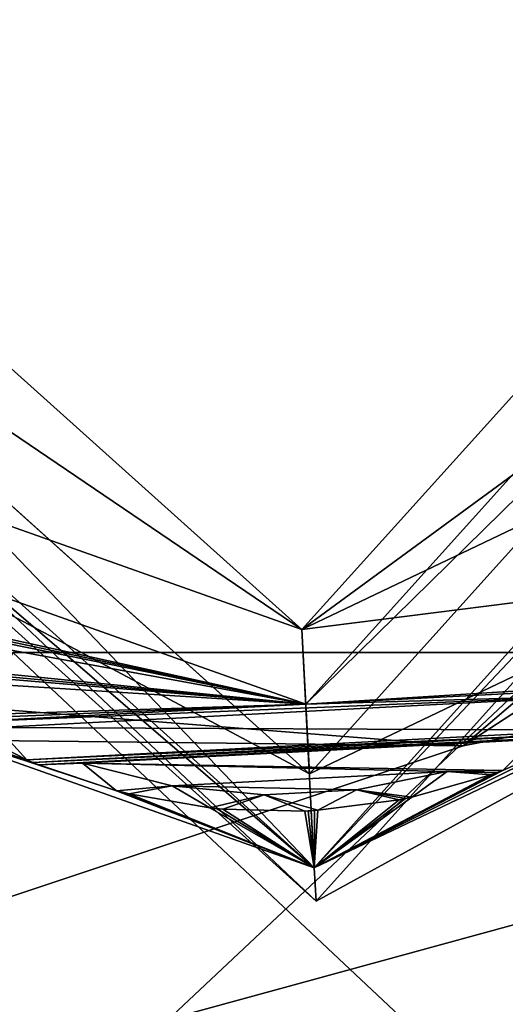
# Model space of a CAD drawing. Header units: inches. Extents: x -11.1 to 11.1, y -1.6 to 7.8.
# Tile 250 of 256: x -8.748 to -8.581, y 6.593 to 6.932. Entities that reach past the tile are written whole.
import ezdxf

# ---------------------------------------------------------------- set-up
doc = ezdxf.new("R2010")
doc.units = ezdxf.units.IN
doc.header["$LTSCALE"] = 81.481481
doc.header["$MEASUREMENT"] = 0

msp = doc.modelspace()

# ---------------------------------------------------------------- linework, layer by layer
at = {"layer": '19335', "linetype": 'Continuous'}
for points in [[(-8.7503, 6.71441, 8.57625), (-8.5623, 6.71441, 8.57625), (-8.8933, 6.40333, 8.57625), (-8.7503, 6.71441, 8.57625)], [(-8.8933, 6.40333, 8.57625), (-8.5623, 6.71441, 8.57625), (-8.4193, 6.40333, 8.57625), (-8.8933, 6.40333, 8.57625)]]:
    msp.add_3dface(points, dxfattribs=at)
at = {"layer": '19337', "linetype": 'Continuous'}
for points in [[(-8.8933, 6.40333, 8.76425), (-8.4193, 6.40333, 8.76425), (-8.7503, 6.71441, 8.76425), (-8.8933, 6.40333, 8.76425)], [(-8.7503, 6.71441, 8.76425), (-8.4193, 6.40333, 8.76425), (-8.5623, 6.71441, 8.76425), (-8.7503, 6.71441, 8.76425)]]:
    msp.add_3dface(points, dxfattribs=at)
at = {"layer": '19344', "linetype": 'Continuous'}
for points in [[(-8.5623, 6.71441, 8.57625), (-8.7503, 6.71441, 8.57625), (-8.5623, 6.71441, 8.76425), (-8.5623, 6.71441, 8.57625)], [(-8.7503, 6.71441, 8.57625), (-8.7503, 6.71441, 8.76425), (-8.5623, 6.71441, 8.76425), (-8.7503, 6.71441, 8.57625)]]:
    msp.add_3dface(points, dxfattribs=at)
at = {"layer": '19400', "linetype": 'Continuous'}
for points in [[(-10.03306, 6.07514, 8.76425), (-9.70807, 6.31128, 8.76425), (-7.7431, 6.8491, 8.76425), (-10.03306, 6.07514, 8.76425)], [(-8.14349, 5.6877, 8.76425), (-10.03306, 6.07514, 8.76425), (-7.7431, 6.8491, 8.76425), (-8.14349, 5.6877, 8.76425)], [(-7.7431, 6.8491, 8.76425), (-9.70807, 6.31128, 8.76425), (-8.59518, 6.68218, 8.76425), (-7.7431, 6.8491, 8.76425)], [(-8.47516, 6.7847, 8.76425), (-7.7431, 6.8491, 8.76425), (-8.59518, 6.68218, 8.76425), (-8.47516, 6.7847, 8.76425)], [(-9.70807, 6.31128, 8.76425), (-9.58392, 6.69333, 8.76425), (-8.59518, 6.68218, 8.76425), (-9.70807, 6.31128, 8.76425)], [(-8.59518, 6.68218, 8.76425), (-9.58392, 6.69333, 8.76425), (-8.75255, 6.69457, 8.76425), (-8.59518, 6.68218, 8.76425)]]:
    msp.add_3dface(points, dxfattribs=at)
at = {"layer": '19403', "linetype": 'Continuous'}
for points in [[(-7.7431, 6.8491, 8.95225), (-7.82241, 7.18523, 8.95225), (-8.59518, 6.68218, 8.95225), (-7.7431, 6.8491, 8.95225)], [(-7.82241, 7.18523, 8.95225), (-8.47516, 6.7847, 8.95225), (-8.59518, 6.68218, 8.95225), (-7.82241, 7.18523, 8.95225)], [(-9.58392, 6.93433, 8.95225), (-9.58392, 6.69333, 8.95225), (-8.72265, 7.07449, 8.95225), (-9.58392, 6.93433, 8.95225)], [(-9.58392, 6.69333, 8.95225), (-8.84268, 6.97196, 8.95225), (-8.72265, 7.07449, 8.95225), (-9.58392, 6.69333, 8.95225)], [(-9.70807, 6.31128, 8.95225), (-10.03306, 6.07514, 8.95225), (-7.7431, 6.8491, 8.95225), (-9.70807, 6.31128, 8.95225)], [(-7.7431, 6.8491, 8.95225), (-10.03306, 6.07514, 8.95225), (-8.14349, 5.6877, 8.95225), (-7.7431, 6.8491, 8.95225)], [(-9.70807, 6.31128, 8.95225), (-7.7431, 6.8491, 8.95225), (-8.59518, 6.68218, 8.95225), (-9.70807, 6.31128, 8.95225)], [(-9.70807, 6.31128, 8.95225), (-8.59518, 6.68218, 8.95225), (-8.75255, 6.69457, 8.95225), (-9.70807, 6.31128, 8.95225)]]:
    msp.add_3dface(points, dxfattribs=at)
at = {"layer": '19421', "linetype": 'Continuous'}
for points in [[(-8.47516, 6.7847, 8.76425), (-8.59518, 6.68218, 8.76425), (-8.47516, 6.7847, 8.95225), (-8.47516, 6.7847, 8.76425)], [(-8.47516, 6.7847, 8.95225), (-8.59518, 6.68218, 8.76425), (-8.59518, 6.68218, 8.95225), (-8.47516, 6.7847, 8.95225)], [(-8.59518, 6.68218, 8.76425), (-8.75255, 6.69457, 8.76425), (-8.59518, 6.68218, 8.95225), (-8.59518, 6.68218, 8.76425)], [(-8.59518, 6.68218, 8.95225), (-8.75255, 6.69457, 8.76425), (-8.75255, 6.69457, 8.95225), (-8.59518, 6.68218, 8.95225)]]:
    msp.add_3dface(points, dxfattribs=at)
at = {"layer": '69757', "color": 9, "linetype": 'Continuous', "true_color": 0xc6c1bc}
for points in [[(-8.672, 7.12799, 9.17075), (-8.90857, 6.86525, 9.17075), (-8.6714, 7.1165, 9.18225), (-8.672, 7.12799, 9.17075)], [(-8.6714, 7.1165, 9.18225), (-8.90857, 6.86525, 9.17075), (-8.89709, 6.86586, 9.18225), (-8.6714, 7.1165, 9.18225)], [(-8.90857, 6.86525, 9.17075), (-8.64584, 6.62867, 9.17075), (-8.89709, 6.86586, 9.18225), (-8.90857, 6.86525, 9.17075)], [(-8.89709, 6.86586, 9.18225), (-8.64584, 6.62867, 9.17075), (-8.64644, 6.64016, 9.18225), (-8.89709, 6.86586, 9.18225)]]:
    msp.add_3dface(points, dxfattribs=at)
at = {"layer": '69763', "color": 9, "linetype": 'Continuous', "true_color": 0xc6c1bc}
for points in [[(-8.64522, 6.66001, 8.91625), (-8.63191, 6.66704, 8.91625), (-8.63191, 6.66704, 8.95225), (-8.64522, 6.66001, 8.91625)], [(-8.64522, 6.66001, 8.91625), (-8.63191, 6.66704, 8.95225), (-8.64522, 6.66001, 8.95225), (-8.64522, 6.66001, 8.91625)]]:
    msp.add_3dface(points, dxfattribs=at)
at = {"layer": '69773', "color": 9, "linetype": 'Continuous', "true_color": 0xc6c1bc}
for points in [[(-8.66969, 7.08405, 8.85025), (-8.81213, 7.01603, 8.83225), (-8.86463, 6.86755, 8.85025), (-8.66969, 7.08405, 8.85025)], [(-8.86463, 6.86748, 8.83225), (-8.64814, 6.67261, 8.83225), (-8.86463, 6.86755, 8.85025), (-8.86463, 6.86748, 8.83225)], [(-8.86463, 6.86755, 8.85025), (-8.64814, 6.67261, 8.83225), (-8.64814, 6.67261, 8.85025), (-8.86463, 6.86755, 8.85025)]]:
    msp.add_3dface(points, dxfattribs=at)
at = {"layer": '69774', "color": 9, "linetype": 'Continuous', "true_color": 0xc6c1bc}
for points in [[(-8.66709, 7.03437, 9.18225), (-8.81497, 6.87054, 9.18225), (-8.66709, 7.03437, 8.83225), (-8.66709, 7.03437, 9.18225)], [(-8.66709, 7.03437, 8.83225), (-8.81497, 6.87054, 9.18225), (-8.77505, 6.98286, 8.83225), (-8.66709, 7.03437, 8.83225)], [(-8.76349, 6.76224, 9.18225), (-8.65074, 6.72229, 9.18225), (-8.81493, 6.86978, 8.83225), (-8.76349, 6.76224, 9.18225)], [(-8.81493, 6.86978, 8.83225), (-8.65074, 6.72229, 9.18225), (-8.65074, 6.72229, 8.83225), (-8.81493, 6.86978, 8.83225)]]:
    msp.add_3dface(points, dxfattribs=at)
at = {"layer": '69781', "color": 9, "linetype": 'Continuous', "true_color": 0xc6c1bc}
for points in [[(-8.66844, 7.06006, 8.91625), (-8.66969, 7.08405, 8.85025), (-8.86463, 6.86755, 8.85025), (-8.66844, 7.06006, 8.91625)], [(-8.84065, 6.8689, 8.91625), (-8.66844, 7.06006, 8.91625), (-8.86463, 6.86755, 8.85025), (-8.84065, 6.8689, 8.91625)], [(-8.78085, 6.74324, 8.91625), (-8.86463, 6.86755, 8.85025), (-8.64814, 6.67261, 8.85025), (-8.78085, 6.74324, 8.91625)], [(-8.6494, 6.6966, 8.91625), (-8.78085, 6.74324, 8.91625), (-8.64814, 6.67261, 8.85025), (-8.6494, 6.6966, 8.91625)]]:
    msp.add_3dface(points, dxfattribs=at)
at = {"layer": '69783', "color": 9, "linetype": 'Continuous', "true_color": 0xc6c1bc}
for points in [[(-8.60072, 6.67342, 8.91625), (-8.58571, 6.67219, 8.91625), (-8.58571, 6.67219, 8.95225), (-8.60072, 6.67342, 8.91625)], [(-8.60072, 6.67342, 8.91625), (-8.58571, 6.67219, 8.95225), (-8.60072, 6.67342, 8.95225), (-8.60072, 6.67342, 8.91625)]]:
    msp.add_3dface(points, dxfattribs=at)
at = {"layer": '69788', "color": 9, "linetype": 'Continuous', "true_color": 0xc6c1bc}
for points in [[(-8.7413, 6.67569, 8.91625), (-8.72626, 6.67624, 8.91625), (-8.72626, 6.67624, 8.95225), (-8.7413, 6.67569, 8.91625)], [(-8.7413, 6.67569, 8.91625), (-8.72626, 6.67624, 8.95225), (-8.7413, 6.67569, 8.95225), (-8.7413, 6.67569, 8.91625)]]:
    msp.add_3dface(points, dxfattribs=at)
at = {"layer": '69797', "color": 9, "linetype": 'Continuous', "true_color": 0xc6c1bc}
for points in [[(-8.66969, 7.08405, 8.85025), (-8.53699, 7.01342, 8.91625), (-8.4532, 6.88911, 8.85025), (-8.66969, 7.08405, 8.85025)], [(-8.47719, 6.88776, 8.91625), (-8.6494, 6.6966, 8.91625), (-8.4532, 6.88911, 8.85025), (-8.47719, 6.88776, 8.91625)], [(-8.6494, 6.6966, 8.91625), (-8.64814, 6.67261, 8.85025), (-8.4532, 6.88911, 8.85025), (-8.6494, 6.6966, 8.91625)]]:
    msp.add_3dface(points, dxfattribs=at)
at = {"layer": '69803', "color": 9, "linetype": 'Continuous', "true_color": 0xc6c1bc}
for points in [[(-8.61725, 6.66359, 8.91625), (-8.61504, 6.66403, 8.91625), (-8.61725, 6.66359, 8.95225), (-8.61725, 6.66359, 8.91625)], [(-8.61504, 6.66403, 8.91625), (-8.61504, 6.66403, 8.95225), (-8.61725, 6.66359, 8.95225), (-8.61504, 6.66403, 8.91625)], [(-8.61504, 6.66403, 8.91625), (-8.61284, 6.66449, 8.91625), (-8.61504, 6.66403, 8.95225), (-8.61504, 6.66403, 8.91625)], [(-8.61284, 6.66449, 8.91625), (-8.61284, 6.66449, 8.95225), (-8.61504, 6.66403, 8.95225), (-8.61284, 6.66449, 8.91625)]]:
    msp.add_3dface(points, dxfattribs=at)
at = {"layer": '69807', "color": 9, "linetype": 'Continuous', "true_color": 0xc6c1bc}
for points in [[(-8.74546, 6.67743, 8.91625), (-8.74337, 6.67654, 8.91625), (-8.74546, 6.67743, 8.95225), (-8.74546, 6.67743, 8.91625)], [(-8.74337, 6.67654, 8.91625), (-8.74337, 6.67654, 8.95225), (-8.74546, 6.67743, 8.95225), (-8.74337, 6.67654, 8.91625)], [(-8.74337, 6.67654, 8.91625), (-8.7413, 6.67569, 8.91625), (-8.74337, 6.67654, 8.95225), (-8.74337, 6.67654, 8.91625)], [(-8.7413, 6.67569, 8.91625), (-8.7413, 6.67569, 8.95225), (-8.74337, 6.67654, 8.95225), (-8.7413, 6.67569, 8.91625)]]:
    msp.add_3dface(points, dxfattribs=at)
at = {"layer": '69814', "color": 9, "linetype": 'Continuous', "true_color": 0xc6c1bc}
for points in [[(-8.4532, 6.88918, 8.83225), (-8.66709, 7.03437, 8.83225), (-8.66969, 7.08405, 8.83225), (-8.4532, 6.88918, 8.83225)], [(-8.5029, 6.88689, 8.83225), (-8.66709, 7.03437, 8.83225), (-8.4532, 6.88918, 8.83225), (-8.5029, 6.88689, 8.83225)], [(-8.81493, 6.86978, 8.83225), (-8.65074, 6.72229, 8.83225), (-8.86463, 6.86748, 8.83225), (-8.81493, 6.86978, 8.83225)], [(-8.65074, 6.72229, 8.83225), (-8.64814, 6.67261, 8.83225), (-8.86463, 6.86748, 8.83225), (-8.65074, 6.72229, 8.83225)], [(-8.65074, 6.72229, 8.83225), (-8.54278, 6.7738, 8.83225), (-8.5057, 6.74063, 8.83225), (-8.65074, 6.72229, 8.83225)], [(-8.64814, 6.67261, 8.83225), (-8.65074, 6.72229, 8.83225), (-8.5057, 6.74063, 8.83225), (-8.64814, 6.67261, 8.83225)]]:
    msp.add_3dface(points, dxfattribs=at)
at = {"layer": '69816', "color": 9, "linetype": 'Continuous', "true_color": 0xc6c1bc}
for points in [[(-8.6714, 7.1165, 9.18225), (-8.89709, 6.86586, 9.18225), (-8.66709, 7.03437, 9.18225), (-8.6714, 7.1165, 9.18225)], [(-8.42074, 6.8908, 9.18225), (-8.6714, 7.1165, 9.18225), (-8.55434, 6.99442, 9.18225), (-8.42074, 6.8908, 9.18225)], [(-8.66709, 7.03437, 9.18225), (-8.89709, 6.86586, 9.18225), (-8.81497, 6.87054, 9.18225), (-8.66709, 7.03437, 9.18225)], [(-8.64644, 6.64016, 9.18225), (-8.42074, 6.8908, 9.18225), (-8.65074, 6.72229, 9.18225), (-8.64644, 6.64016, 9.18225)], [(-8.65074, 6.72229, 9.18225), (-8.42074, 6.8908, 9.18225), (-8.50286, 6.88613, 9.18225), (-8.65074, 6.72229, 9.18225)], [(-8.89709, 6.86586, 9.18225), (-8.64644, 6.64016, 9.18225), (-8.76349, 6.76224, 9.18225), (-8.89709, 6.86586, 9.18225)], [(-8.64644, 6.64016, 9.18225), (-8.65074, 6.72229, 9.18225), (-8.76349, 6.76224, 9.18225), (-8.64644, 6.64016, 9.18225)]]:
    msp.add_3dface(points, dxfattribs=at)
at = {"layer": '69819', "color": 9, "linetype": 'Continuous', "true_color": 0xc6c1bc}
for points in [[(-8.64972, 6.65977, 8.91625), (-8.6486, 6.65982, 8.91625), (-8.64972, 6.65977, 8.95225), (-8.64972, 6.65977, 8.91625)], [(-8.6486, 6.65982, 8.91625), (-8.6486, 6.65982, 8.95225), (-8.64972, 6.65977, 8.95225), (-8.6486, 6.65982, 8.91625)], [(-8.6486, 6.65982, 8.91625), (-8.64747, 6.65988, 8.91625), (-8.6486, 6.65982, 8.95225), (-8.6486, 6.65982, 8.91625)], [(-8.64747, 6.65988, 8.91625), (-8.64747, 6.65988, 8.95225), (-8.6486, 6.65982, 8.95225), (-8.64747, 6.65988, 8.91625)]]:
    msp.add_3dface(points, dxfattribs=at)
at = {"layer": '69822', "color": 9, "linetype": 'Continuous', "true_color": 0xc6c1bc}
for points in [[(-8.4532, 6.88918, 8.83225), (-8.66969, 7.08405, 8.83225), (-8.4532, 6.88911, 8.85025), (-8.4532, 6.88918, 8.83225)], [(-8.66969, 7.08405, 8.83225), (-8.66969, 7.08405, 8.85025), (-8.4532, 6.88911, 8.85025), (-8.66969, 7.08405, 8.83225)], [(-8.64814, 6.67261, 8.85025), (-8.5057, 6.74063, 8.83225), (-8.4532, 6.88911, 8.85025), (-8.64814, 6.67261, 8.85025)], [(-8.64814, 6.67261, 8.83225), (-8.5057, 6.74063, 8.83225), (-8.64814, 6.67261, 8.85025), (-8.64814, 6.67261, 8.83225)]]:
    msp.add_3dface(points, dxfattribs=at)
at = {"layer": '69826', "color": 9, "linetype": 'Continuous', "true_color": 0xc6c1bc}
for points in [[(-8.6824, 6.66085, 8.91625), (-8.68016, 6.66061, 8.91625), (-8.6824, 6.66085, 8.95225), (-8.6824, 6.66085, 8.91625)], [(-8.68016, 6.66061, 8.91625), (-8.68016, 6.66061, 8.95225), (-8.6824, 6.66085, 8.95225), (-8.68016, 6.66061, 8.91625)], [(-8.68016, 6.66061, 8.91625), (-8.67791, 6.66041, 8.91625), (-8.68016, 6.66061, 8.95225), (-8.68016, 6.66061, 8.91625)], [(-8.67791, 6.66041, 8.91625), (-8.67791, 6.66041, 8.95225), (-8.68016, 6.66061, 8.95225), (-8.67791, 6.66041, 8.91625)]]:
    msp.add_3dface(points, dxfattribs=at)
at = {"layer": '69832', "color": 9, "linetype": 'Continuous', "true_color": 0xc6c1bc}
for points in [[(-8.71455, 6.66677, 8.91625), (-8.71237, 6.66621, 8.91625), (-8.71455, 6.66677, 8.95225), (-8.71455, 6.66677, 8.91625)], [(-8.71237, 6.66621, 8.91625), (-8.71237, 6.66621, 8.95225), (-8.71455, 6.66677, 8.95225), (-8.71237, 6.66621, 8.91625)], [(-8.71237, 6.66621, 8.91625), (-8.71018, 6.66567, 8.91625), (-8.71237, 6.66621, 8.95225), (-8.71237, 6.66621, 8.91625)], [(-8.71018, 6.66567, 8.91625), (-8.71018, 6.66567, 8.95225), (-8.71237, 6.66621, 8.95225), (-8.71018, 6.66567, 8.91625)]]:
    msp.add_3dface(points, dxfattribs=at)
at = {"layer": '69833', "color": 9, "linetype": 'Continuous', "true_color": 0xc6c1bc}
for points in [[(-8.58148, 6.67375, 8.91625), (-8.57083, 6.68439, 8.91625), (-8.57083, 6.68439, 8.95225), (-8.58148, 6.67375, 8.91625)], [(-8.58148, 6.67375, 8.91625), (-8.57083, 6.68439, 8.95225), (-8.58148, 6.67375, 8.95225), (-8.58148, 6.67375, 8.91625)]]:
    msp.add_3dface(points, dxfattribs=at)
at = {"layer": '69839', "color": 9, "linetype": 'Continuous', "true_color": 0xc6c1bc}
for points in [[(-8.69539, 6.66846, 8.91625), (-8.6824, 6.66085, 8.91625), (-8.6824, 6.66085, 8.95225), (-8.69539, 6.66846, 8.91625)], [(-8.69539, 6.66846, 8.91625), (-8.6824, 6.66085, 8.95225), (-8.69539, 6.66846, 8.95225), (-8.69539, 6.66846, 8.91625)]]:
    msp.add_3dface(points, dxfattribs=at)
at = {"layer": '69843', "color": 9, "linetype": 'Continuous', "true_color": 0xc6c1bc}
for points in [[(-8.63191, 6.66704, 8.91625), (-8.61725, 6.66359, 8.91625), (-8.61725, 6.66359, 8.95225), (-8.63191, 6.66704, 8.91625)], [(-8.63191, 6.66704, 8.91625), (-8.61725, 6.66359, 8.95225), (-8.63191, 6.66704, 8.95225), (-8.63191, 6.66704, 8.91625)]]:
    msp.add_3dface(points, dxfattribs=at)
at = {"layer": '69846', "color": 9, "linetype": 'Continuous', "true_color": 0xc6c1bc}
for points in [[(-8.48153, 6.71891, 8.95225), (-8.64644, 6.64016, 8.95225), (-8.55581, 6.68541, 8.95225), (-8.48153, 6.71891, 8.95225)], [(-8.64644, 6.64016, 8.95225), (-8.81852, 6.70111, 8.95225), (-8.71455, 6.66677, 8.95225), (-8.64644, 6.64016, 8.95225)], [(-8.71455, 6.66677, 8.95225), (-8.81852, 6.70111, 8.95225), (-8.7413, 6.67569, 8.95225), (-8.71455, 6.66677, 8.95225)], [(-8.7413, 6.67569, 8.95225), (-8.81852, 6.70111, 8.95225), (-8.74337, 6.67654, 8.95225), (-8.7413, 6.67569, 8.95225)], [(-8.74337, 6.67654, 8.95225), (-8.81852, 6.70111, 8.95225), (-8.74546, 6.67743, 8.95225), (-8.74337, 6.67654, 8.95225)], [(-8.74546, 6.67743, 8.95225), (-8.81852, 6.70111, 8.95225), (-8.77059, 6.69023, 8.95225), (-8.74546, 6.67743, 8.95225)], [(-8.75563, 6.68854, 8.95225), (-8.74546, 6.67743, 8.95225), (-8.77059, 6.69023, 8.95225), (-8.75563, 6.68854, 8.95225)], [(-8.55581, 6.68541, 8.95225), (-8.64644, 6.64016, 8.95225), (-8.58148, 6.67375, 8.95225), (-8.55581, 6.68541, 8.95225)], [(-8.57083, 6.68439, 8.95225), (-8.55581, 6.68541, 8.95225), (-8.58148, 6.67375, 8.95225), (-8.57083, 6.68439, 8.95225)], [(-8.72626, 6.67624, 8.95225), (-8.71455, 6.66677, 8.95225), (-8.7413, 6.67569, 8.95225), (-8.72626, 6.67624, 8.95225)], [(-8.58148, 6.67375, 8.95225), (-8.64644, 6.64016, 8.95225), (-8.58359, 6.67296, 8.95225), (-8.58148, 6.67375, 8.95225)], [(-8.58359, 6.67296, 8.95225), (-8.64644, 6.64016, 8.95225), (-8.58571, 6.67219, 8.95225), (-8.58359, 6.67296, 8.95225)], [(-8.58571, 6.67219, 8.95225), (-8.64644, 6.64016, 8.95225), (-8.61284, 6.66449, 8.95225), (-8.58571, 6.67219, 8.95225)], [(-8.60072, 6.67342, 8.95225), (-8.58571, 6.67219, 8.95225), (-8.61284, 6.66449, 8.95225), (-8.60072, 6.67342, 8.95225)], [(-8.69539, 6.66846, 8.95225), (-8.6824, 6.66085, 8.95225), (-8.71018, 6.66567, 8.95225), (-8.69539, 6.66846, 8.95225)], [(-8.71237, 6.66621, 8.95225), (-8.64644, 6.64016, 8.95225), (-8.71455, 6.66677, 8.95225), (-8.71237, 6.66621, 8.95225)], [(-8.71018, 6.66567, 8.95225), (-8.64644, 6.64016, 8.95225), (-8.71237, 6.66621, 8.95225), (-8.71018, 6.66567, 8.95225)], [(-8.6824, 6.66085, 8.95225), (-8.64644, 6.64016, 8.95225), (-8.71018, 6.66567, 8.95225), (-8.6824, 6.66085, 8.95225)], [(-8.6637, 6.66537, 8.95225), (-8.64972, 6.65977, 8.95225), (-8.67791, 6.66041, 8.95225), (-8.6637, 6.66537, 8.95225)], [(-8.63191, 6.66704, 8.95225), (-8.61725, 6.66359, 8.95225), (-8.64522, 6.66001, 8.95225), (-8.63191, 6.66704, 8.95225)], [(-8.61284, 6.66449, 8.95225), (-8.64644, 6.64016, 8.95225), (-8.61504, 6.66403, 8.95225), (-8.61284, 6.66449, 8.95225)], [(-8.61504, 6.66403, 8.95225), (-8.64644, 6.64016, 8.95225), (-8.61725, 6.66359, 8.95225), (-8.61504, 6.66403, 8.95225)], [(-8.61725, 6.66359, 8.95225), (-8.64644, 6.64016, 8.95225), (-8.64522, 6.66001, 8.95225), (-8.61725, 6.66359, 8.95225)], [(-8.68016, 6.66061, 8.95225), (-8.64644, 6.64016, 8.95225), (-8.6824, 6.66085, 8.95225), (-8.68016, 6.66061, 8.95225)], [(-8.67791, 6.66041, 8.95225), (-8.64644, 6.64016, 8.95225), (-8.68016, 6.66061, 8.95225), (-8.67791, 6.66041, 8.95225)], [(-8.64972, 6.65977, 8.95225), (-8.64644, 6.64016, 8.95225), (-8.67791, 6.66041, 8.95225), (-8.64972, 6.65977, 8.95225)], [(-8.6486, 6.65982, 8.95225), (-8.64644, 6.64016, 8.95225), (-8.64972, 6.65977, 8.95225), (-8.6486, 6.65982, 8.95225)], [(-8.64747, 6.65988, 8.95225), (-8.64644, 6.64016, 8.95225), (-8.6486, 6.65982, 8.95225), (-8.64747, 6.65988, 8.95225)], [(-8.64635, 6.65994, 8.95225), (-8.64644, 6.64016, 8.95225), (-8.64747, 6.65988, 8.95225), (-8.64635, 6.65994, 8.95225)], [(-8.64522, 6.66001, 8.95225), (-8.64644, 6.64016, 8.95225), (-8.64635, 6.65994, 8.95225), (-8.64522, 6.66001, 8.95225)]]:
    msp.add_3dface(points, dxfattribs=at)
at = {"layer": '69847', "color": 9, "linetype": 'Continuous', "true_color": 0xc6c1bc}
for points in [[(-8.672, 7.12799, 8.96375), (-8.8363, 7.03775, 8.95225), (-8.90857, 6.86525, 8.96375), (-8.672, 7.12799, 8.96375)], [(-8.81852, 6.70111, 8.95225), (-8.64644, 6.64016, 8.95225), (-8.90857, 6.86525, 8.96375), (-8.81852, 6.70111, 8.95225)], [(-8.64644, 6.64016, 8.95225), (-8.64584, 6.62867, 8.96375), (-8.90857, 6.86525, 8.96375), (-8.64644, 6.64016, 8.95225)]]:
    msp.add_3dface(points, dxfattribs=at)
at = {"layer": '69852', "color": 9, "linetype": 'Continuous', "true_color": 0xc6c1bc}
for points in [[(-8.79143, 7.05238, 8.91625), (-8.66844, 7.06006, 8.91625), (-8.84065, 6.8689, 8.91625), (-8.79143, 7.05238, 8.91625)], [(-8.47719, 6.88776, 8.91625), (-8.5264, 6.70429, 8.91625), (-8.6494, 6.6966, 8.91625), (-8.47719, 6.88776, 8.91625)], [(-8.6494, 6.6966, 8.91625), (-8.82406, 6.73488, 8.91625), (-8.78085, 6.74324, 8.91625), (-8.6494, 6.6966, 8.91625)], [(-8.82257, 6.73318, 8.91625), (-8.82406, 6.73488, 8.91625), (-8.6494, 6.6966, 8.91625), (-8.82257, 6.73318, 8.91625)], [(-8.82107, 6.7315, 8.91625), (-8.82257, 6.73318, 8.91625), (-8.6494, 6.6966, 8.91625), (-8.82107, 6.7315, 8.91625)], [(-8.80727, 6.72547, 8.91625), (-8.82107, 6.7315, 8.91625), (-8.6494, 6.6966, 8.91625), (-8.80727, 6.72547, 8.91625)], [(-8.80083, 6.71186, 8.91625), (-8.80727, 6.72547, 8.91625), (-8.6494, 6.6966, 8.91625), (-8.80083, 6.71186, 8.91625)], [(-8.79911, 6.71041, 8.91625), (-8.80083, 6.71186, 8.91625), (-8.6494, 6.6966, 8.91625), (-8.79911, 6.71041, 8.91625)], [(-8.79737, 6.70898, 8.91625), (-8.79911, 6.71041, 8.91625), (-8.6494, 6.6966, 8.91625), (-8.79737, 6.70898, 8.91625)], [(-8.78283, 6.70507, 8.91625), (-8.79737, 6.70898, 8.91625), (-8.6494, 6.6966, 8.91625), (-8.78283, 6.70507, 8.91625)], [(-8.77444, 6.69257, 8.91625), (-8.78283, 6.70507, 8.91625), (-8.6494, 6.6966, 8.91625), (-8.77444, 6.69257, 8.91625)], [(-8.5264, 6.70429, 8.91625), (-8.5282, 6.70293, 8.91625), (-8.6494, 6.6966, 8.91625), (-8.5264, 6.70429, 8.91625)], [(-8.5282, 6.70293, 8.91625), (-8.54291, 6.69968, 8.91625), (-8.6494, 6.6966, 8.91625), (-8.5282, 6.70293, 8.91625)], [(-8.75563, 6.68854, 8.91625), (-8.77059, 6.69023, 8.91625), (-8.54291, 6.69968, 8.91625), (-8.75563, 6.68854, 8.91625)], [(-8.77059, 6.69023, 8.91625), (-8.6494, 6.6966, 8.91625), (-8.54291, 6.69968, 8.91625), (-8.77059, 6.69023, 8.91625)], [(-8.55185, 6.68757, 8.91625), (-8.75563, 6.68854, 8.91625), (-8.54291, 6.69968, 8.91625), (-8.55185, 6.68757, 8.91625)], [(-8.77252, 6.69139, 8.91625), (-8.77444, 6.69257, 8.91625), (-8.6494, 6.6966, 8.91625), (-8.77252, 6.69139, 8.91625)], [(-8.77059, 6.69023, 8.91625), (-8.77252, 6.69139, 8.91625), (-8.6494, 6.6966, 8.91625), (-8.77059, 6.69023, 8.91625)], [(-8.74546, 6.67743, 8.91625), (-8.75563, 6.68854, 8.91625), (-8.55185, 6.68757, 8.91625), (-8.74546, 6.67743, 8.91625)], [(-8.55384, 6.68647, 8.91625), (-8.74546, 6.67743, 8.91625), (-8.55185, 6.68757, 8.91625), (-8.55384, 6.68647, 8.91625)], [(-8.74337, 6.67654, 8.91625), (-8.74546, 6.67743, 8.91625), (-8.55384, 6.68647, 8.91625), (-8.74337, 6.67654, 8.91625)], [(-8.55581, 6.68541, 8.91625), (-8.74337, 6.67654, 8.91625), (-8.55384, 6.68647, 8.91625), (-8.55581, 6.68541, 8.91625)], [(-8.7413, 6.67569, 8.91625), (-8.74337, 6.67654, 8.91625), (-8.55581, 6.68541, 8.91625), (-8.7413, 6.67569, 8.91625)], [(-8.57083, 6.68439, 8.91625), (-8.7413, 6.67569, 8.91625), (-8.55581, 6.68541, 8.91625), (-8.57083, 6.68439, 8.91625)], [(-8.72626, 6.67624, 8.91625), (-8.7413, 6.67569, 8.91625), (-8.57083, 6.68439, 8.91625), (-8.72626, 6.67624, 8.91625)], [(-8.58148, 6.67375, 8.91625), (-8.72626, 6.67624, 8.91625), (-8.57083, 6.68439, 8.91625), (-8.58148, 6.67375, 8.91625)], [(-8.71455, 6.66677, 8.91625), (-8.72626, 6.67624, 8.91625), (-8.69539, 6.66846, 8.91625), (-8.71455, 6.66677, 8.91625)], [(-8.69539, 6.66846, 8.91625), (-8.72626, 6.67624, 8.91625), (-8.60072, 6.67342, 8.91625), (-8.69539, 6.66846, 8.91625)], [(-8.60072, 6.67342, 8.91625), (-8.72626, 6.67624, 8.91625), (-8.58148, 6.67375, 8.91625), (-8.60072, 6.67342, 8.91625)], [(-8.63191, 6.66704, 8.91625), (-8.69539, 6.66846, 8.91625), (-8.60072, 6.67342, 8.91625), (-8.63191, 6.66704, 8.91625)], [(-8.61284, 6.66449, 8.91625), (-8.63191, 6.66704, 8.91625), (-8.60072, 6.67342, 8.91625), (-8.61284, 6.66449, 8.91625)], [(-8.58359, 6.67296, 8.91625), (-8.60072, 6.67342, 8.91625), (-8.58148, 6.67375, 8.91625), (-8.58359, 6.67296, 8.91625)], [(-8.58571, 6.67219, 8.91625), (-8.60072, 6.67342, 8.91625), (-8.58359, 6.67296, 8.91625), (-8.58571, 6.67219, 8.91625)], [(-8.71018, 6.66567, 8.91625), (-8.71455, 6.66677, 8.91625), (-8.69539, 6.66846, 8.91625), (-8.71018, 6.66567, 8.91625)], [(-8.6824, 6.66085, 8.91625), (-8.69539, 6.66846, 8.91625), (-8.6637, 6.66537, 8.91625), (-8.6824, 6.66085, 8.91625)], [(-8.6637, 6.66537, 8.91625), (-8.69539, 6.66846, 8.91625), (-8.63191, 6.66704, 8.91625), (-8.6637, 6.66537, 8.91625)], [(-8.71237, 6.66621, 8.91625), (-8.71455, 6.66677, 8.91625), (-8.71018, 6.66567, 8.91625), (-8.71237, 6.66621, 8.91625)], [(-8.67791, 6.66041, 8.91625), (-8.6824, 6.66085, 8.91625), (-8.6637, 6.66537, 8.91625), (-8.67791, 6.66041, 8.91625)], [(-8.64522, 6.66001, 8.91625), (-8.6637, 6.66537, 8.91625), (-8.63191, 6.66704, 8.91625), (-8.64522, 6.66001, 8.91625)], [(-8.64972, 6.65977, 8.91625), (-8.6637, 6.66537, 8.91625), (-8.64522, 6.66001, 8.91625), (-8.64972, 6.65977, 8.91625)], [(-8.61725, 6.66359, 8.91625), (-8.63191, 6.66704, 8.91625), (-8.61504, 6.66403, 8.91625), (-8.61725, 6.66359, 8.91625)], [(-8.61504, 6.66403, 8.91625), (-8.63191, 6.66704, 8.91625), (-8.61284, 6.66449, 8.91625), (-8.61504, 6.66403, 8.91625)], [(-8.68016, 6.66061, 8.91625), (-8.6824, 6.66085, 8.91625), (-8.67791, 6.66041, 8.91625), (-8.68016, 6.66061, 8.91625)], [(-8.64635, 6.65994, 8.91625), (-8.64972, 6.65977, 8.91625), (-8.64522, 6.66001, 8.91625), (-8.64635, 6.65994, 8.91625)], [(-8.6486, 6.65982, 8.91625), (-8.64972, 6.65977, 8.91625), (-8.64635, 6.65994, 8.91625), (-8.6486, 6.65982, 8.91625)], [(-8.64747, 6.65988, 8.91625), (-8.6486, 6.65982, 8.91625), (-8.64635, 6.65994, 8.91625), (-8.64747, 6.65988, 8.91625)]]:
    msp.add_3dface(points, dxfattribs=at)
at = {"layer": '69853', "color": 9, "linetype": 'Continuous', "true_color": 0xc6c1bc}
for points in [[(-8.71018, 6.66567, 8.91625), (-8.69539, 6.66846, 8.91625), (-8.69539, 6.66846, 8.95225), (-8.71018, 6.66567, 8.91625)], [(-8.71018, 6.66567, 8.91625), (-8.69539, 6.66846, 8.95225), (-8.71018, 6.66567, 8.95225), (-8.71018, 6.66567, 8.91625)]]:
    msp.add_3dface(points, dxfattribs=at)
at = {"layer": '69855', "color": 9, "linetype": 'Continuous', "true_color": 0xc6c1bc}
for points in [[(-8.672, 7.12799, 8.96375), (-8.90857, 6.86525, 8.96375), (-8.672, 7.12799, 9.17075), (-8.672, 7.12799, 8.96375)], [(-8.672, 7.12799, 9.17075), (-8.90857, 6.86525, 8.96375), (-8.90857, 6.86525, 9.17075), (-8.672, 7.12799, 9.17075)], [(-8.90857, 6.86525, 8.96375), (-8.64584, 6.62867, 8.96375), (-8.90857, 6.86525, 9.17075), (-8.90857, 6.86525, 8.96375)], [(-8.90857, 6.86525, 9.17075), (-8.64584, 6.62867, 8.96375), (-8.64584, 6.62867, 9.17075), (-8.90857, 6.86525, 9.17075)]]:
    msp.add_3dface(points, dxfattribs=at)
at = {"layer": '69856', "color": 9, "linetype": 'Continuous', "true_color": 0xc6c1bc}
for points in [[(-8.40926, 6.89141, 8.96375), (-8.6714, 7.1165, 8.95225), (-8.672, 7.12799, 8.96375), (-8.40926, 6.89141, 8.96375)], [(-8.49931, 7.05555, 8.95225), (-8.6714, 7.1165, 8.95225), (-8.40926, 6.89141, 8.96375), (-8.49931, 7.05555, 8.95225)], [(-8.64584, 6.62867, 8.96375), (-8.48153, 6.71891, 8.95225), (-8.40926, 6.89141, 8.96375), (-8.64584, 6.62867, 8.96375)], [(-8.64644, 6.64016, 8.95225), (-8.48153, 6.71891, 8.95225), (-8.64584, 6.62867, 8.96375), (-8.64644, 6.64016, 8.95225)]]:
    msp.add_3dface(points, dxfattribs=at)
at = {"layer": '69858', "color": 9, "linetype": 'Continuous', "true_color": 0xc6c1bc}
for points in [[(-8.55434, 6.99442, 9.18225), (-8.66709, 7.03437, 9.18225), (-8.5029, 6.88689, 8.83225), (-8.55434, 6.99442, 9.18225)], [(-8.66709, 7.03437, 9.18225), (-8.66709, 7.03437, 8.83225), (-8.5029, 6.88689, 8.83225), (-8.66709, 7.03437, 9.18225)], [(-8.65074, 6.72229, 9.18225), (-8.50286, 6.88613, 9.18225), (-8.65074, 6.72229, 8.83225), (-8.65074, 6.72229, 9.18225)], [(-8.65074, 6.72229, 8.83225), (-8.50286, 6.88613, 9.18225), (-8.54278, 6.7738, 8.83225), (-8.65074, 6.72229, 8.83225)]]:
    msp.add_3dface(points, dxfattribs=at)
at = {"layer": '69859', "color": 9, "linetype": 'Continuous', "true_color": 0xc6c1bc}
for points in [[(-8.61284, 6.66449, 8.91625), (-8.60072, 6.67342, 8.91625), (-8.60072, 6.67342, 8.95225), (-8.61284, 6.66449, 8.91625)], [(-8.61284, 6.66449, 8.91625), (-8.60072, 6.67342, 8.95225), (-8.61284, 6.66449, 8.95225), (-8.61284, 6.66449, 8.91625)]]:
    msp.add_3dface(points, dxfattribs=at)
at = {"layer": '69862', "color": 9, "linetype": 'Continuous', "true_color": 0xc6c1bc}
for points in [[(-8.58571, 6.67219, 8.91625), (-8.58359, 6.67296, 8.91625), (-8.58571, 6.67219, 8.95225), (-8.58571, 6.67219, 8.91625)], [(-8.58359, 6.67296, 8.91625), (-8.58359, 6.67296, 8.95225), (-8.58571, 6.67219, 8.95225), (-8.58359, 6.67296, 8.91625)], [(-8.58359, 6.67296, 8.91625), (-8.58148, 6.67375, 8.91625), (-8.58359, 6.67296, 8.95225), (-8.58359, 6.67296, 8.91625)], [(-8.58148, 6.67375, 8.91625), (-8.58148, 6.67375, 8.95225), (-8.58359, 6.67296, 8.95225), (-8.58148, 6.67375, 8.91625)]]:
    msp.add_3dface(points, dxfattribs=at)
at = {"layer": '69863', "color": 9, "linetype": 'Continuous', "true_color": 0xc6c1bc}
for points in [[(-8.40926, 6.89141, 8.96375), (-8.672, 7.12799, 8.96375), (-8.40926, 6.89141, 9.17075), (-8.40926, 6.89141, 8.96375)], [(-8.672, 7.12799, 8.96375), (-8.672, 7.12799, 9.17075), (-8.40926, 6.89141, 9.17075), (-8.672, 7.12799, 8.96375)], [(-8.64584, 6.62867, 8.96375), (-8.40926, 6.89141, 8.96375), (-8.64584, 6.62867, 9.17075), (-8.64584, 6.62867, 8.96375)], [(-8.64584, 6.62867, 9.17075), (-8.40926, 6.89141, 8.96375), (-8.40926, 6.89141, 9.17075), (-8.64584, 6.62867, 9.17075)]]:
    msp.add_3dface(points, dxfattribs=at)
at = {"layer": '69869', "color": 9, "linetype": 'Continuous', "true_color": 0xc6c1bc}
for points in [[(-8.64747, 6.65988, 8.91625), (-8.64635, 6.65994, 8.91625), (-8.64747, 6.65988, 8.95225), (-8.64747, 6.65988, 8.91625)], [(-8.64635, 6.65994, 8.91625), (-8.64635, 6.65994, 8.95225), (-8.64747, 6.65988, 8.95225), (-8.64635, 6.65994, 8.91625)], [(-8.64635, 6.65994, 8.91625), (-8.64522, 6.66001, 8.91625), (-8.64635, 6.65994, 8.95225), (-8.64635, 6.65994, 8.91625)], [(-8.64522, 6.66001, 8.91625), (-8.64522, 6.66001, 8.95225), (-8.64635, 6.65994, 8.95225), (-8.64522, 6.66001, 8.91625)]]:
    msp.add_3dface(points, dxfattribs=at)
at = {"layer": '69874', "color": 9, "linetype": 'Continuous', "true_color": 0xc6c1bc}
for points in [[(-8.6637, 6.66537, 8.91625), (-8.64972, 6.65977, 8.91625), (-8.64972, 6.65977, 8.95225), (-8.6637, 6.66537, 8.91625)], [(-8.6637, 6.66537, 8.91625), (-8.64972, 6.65977, 8.95225), (-8.6637, 6.66537, 8.95225), (-8.6637, 6.66537, 8.91625)]]:
    msp.add_3dface(points, dxfattribs=at)
at = {"layer": '69881', "color": 9, "linetype": 'Continuous', "true_color": 0xc6c1bc}
for points in [[(-8.672, 7.12799, 9.17075), (-8.6714, 7.1165, 9.18225), (-8.42074, 6.8908, 9.18225), (-8.672, 7.12799, 9.17075)], [(-8.672, 7.12799, 9.17075), (-8.42074, 6.8908, 9.18225), (-8.40926, 6.89141, 9.17075), (-8.672, 7.12799, 9.17075)], [(-8.64644, 6.64016, 9.18225), (-8.64584, 6.62867, 9.17075), (-8.40926, 6.89141, 9.17075), (-8.64644, 6.64016, 9.18225)], [(-8.42074, 6.8908, 9.18225), (-8.64644, 6.64016, 9.18225), (-8.40926, 6.89141, 9.17075), (-8.42074, 6.8908, 9.18225)]]:
    msp.add_3dface(points, dxfattribs=at)
at = {"layer": '69895', "color": 9, "linetype": 'Continuous', "true_color": 0xc6c1bc}
for points in [[(-8.72626, 6.67624, 8.91625), (-8.71455, 6.66677, 8.91625), (-8.71455, 6.66677, 8.95225), (-8.72626, 6.67624, 8.91625)], [(-8.72626, 6.67624, 8.91625), (-8.71455, 6.66677, 8.95225), (-8.72626, 6.67624, 8.95225), (-8.72626, 6.67624, 8.91625)]]:
    msp.add_3dface(points, dxfattribs=at)
at = {"layer": '69897', "color": 9, "linetype": 'Continuous', "true_color": 0xc6c1bc}
for points in [[(-8.67791, 6.66041, 8.91625), (-8.6637, 6.66537, 8.91625), (-8.6637, 6.66537, 8.95225), (-8.67791, 6.66041, 8.91625)], [(-8.67791, 6.66041, 8.91625), (-8.6637, 6.66537, 8.95225), (-8.67791, 6.66041, 8.95225), (-8.67791, 6.66041, 8.91625)]]:
    msp.add_3dface(points, dxfattribs=at)
at = {"layer": '69898', "color": 9, "linetype": 'Continuous', "true_color": 0xc6c1bc}
for points in [[(-8.75563, 6.68854, 8.91625), (-8.74546, 6.67743, 8.91625), (-8.74546, 6.67743, 8.95225), (-8.75563, 6.68854, 8.91625)], [(-8.75563, 6.68854, 8.91625), (-8.74546, 6.67743, 8.95225), (-8.75563, 6.68854, 8.95225), (-8.75563, 6.68854, 8.91625)]]:
    msp.add_3dface(points, dxfattribs=at)

doc.saveas('drawing.dxf')
